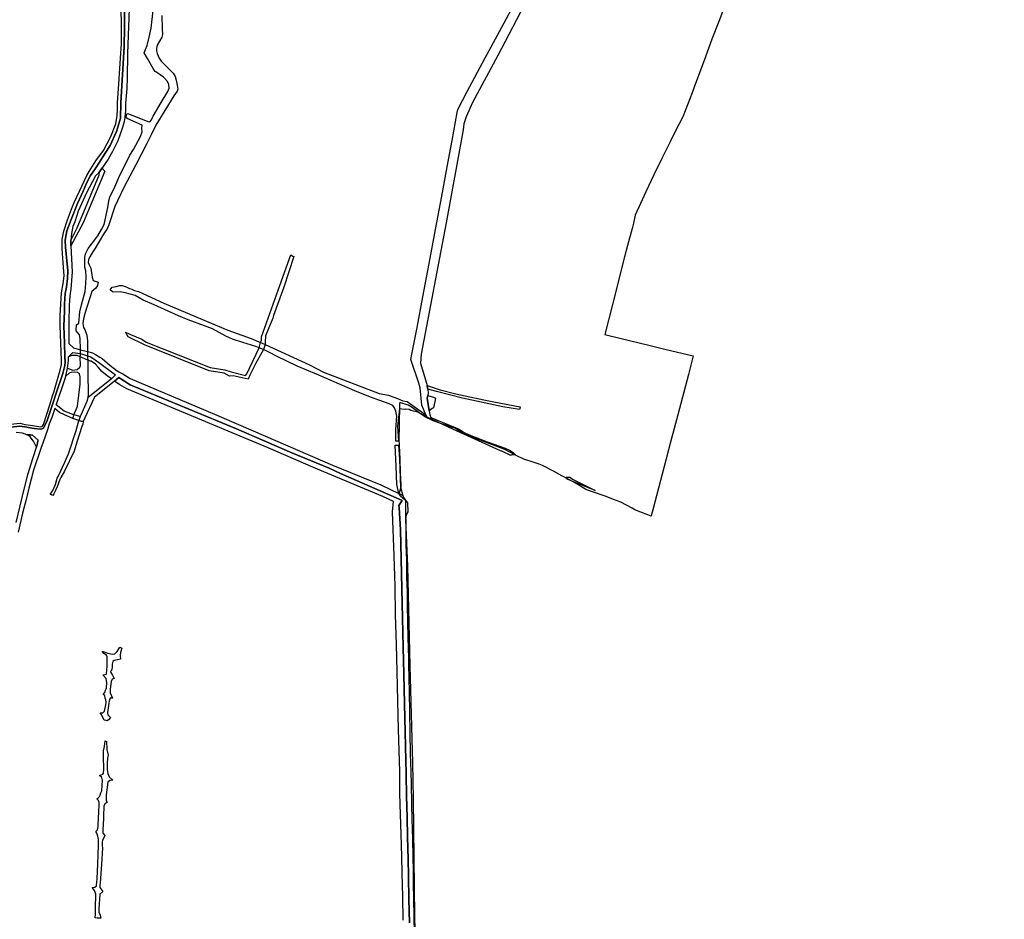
# Model space of a CAD drawing. Header units: metres. Extents: x 89872 to 99175, y 455036 to 468911.
# Tile 17 of 196: x 95980 to 97736, y 458556 to 460160. Entities that reach past the tile are written whole.
import ezdxf

# ---------------------------------------------------------------- set-up
doc = ezdxf.new("R2010")
doc.units = ezdxf.units.M
doc.layers.add('Gemeentegrenzen', color=7, linetype='KG-GEMEENTE')
doc.layers.add('Wegdeel doorgaand', color=1, linetype='Continuous')
doc.layers.add('Waterdeel', color=7, linetype='Continuous', true_color=0x00aaff)
doc.layers.add('Wegdeel', color=7, linetype='Continuous', true_color=0x9a9a9a)
doc.linetypes.add('KG-GEMEENTE', pattern='A,1,-2.25,[5,NLCS.SHX,S=1,R=0,X=0,Y=0],-2.25', length=5.5)

msp = doc.modelspace()

# ---------------------------------------------------------------- linework, layer by layer
at = {"layer": 'Gemeentegrenzen', "flags": 128}
msp.add_lwpolyline([(97736.2, 461461.6), (97722.8, 461451.4), (97643.4, 461391.1), (97637.9, 461386.9), (97635.9, 461384.8), (97632.4, 461381.4), (97629.7, 461379), (97628.5, 461377.9), (97618.3, 461366.6), (97622.9, 461362.1), (97644.5, 461342.1), (97654.1, 461333.2), (97654.8, 461332.5), (97668.2, 461320.1), (97673.5, 461315.2), (97671.2, 461312.8), (97688, 461297), (97704.7, 461281.5), (97703.5, 461280.3), (97703, 461279.7), (97685.6, 461261.7), (97673.9, 461249.2), (97664.5, 461239.7), (97655.5, 461230.1), (97646.9, 461220.5), (97634, 461206.5), (97628.1, 461200.1), (97619.1, 461191.5), (97610.1, 461182.8), (97601.9, 461175), (97593.6, 461164.1), (97583.3, 461150.5), (97575.4, 461140.6), (97556.7, 461120.6), (97540, 461103.1), (97526.5, 461088.5), (97518.1, 461079.9), (97502.9, 461064.2), (97490.7, 461052.3), (97490.4, 461052), (97491, 461052), (97481.8, 461043.2), (97478.3, 461039.5), (97464.3, 461024.7), (97447.3, 461006.8), (97438.9, 460995.2), (97427.6, 460980.2), (97433.1, 460974.8), (97444.1, 460964.3), (97430.9, 460944.4), (97429, 460939), (97426.1, 460933.7), (97423, 460928.7), (97419.9, 460923.5), (97409.7, 460906.4), (97405.5, 460898.7), (97432.6, 460871.3), (97442.4, 460861.8), (97460.7, 460843.5), (97468.7, 460835.3), (97476.3, 460827.4), (97485.3, 460816.7), (97491.4, 460810.6), (97497.6, 460804.9), (97502.7, 460800.2), (97513.2, 460790.8), (97515.3, 460788.8), (97509.7, 460777.8), (97503.7, 460765.9), (97496.9, 460752.8), (97489.1, 460737.3), (97482.3, 460724.1), (97475.1, 460709.2), (97465.6, 460691.7), (97459, 460678), (97448.1, 460655.4), (97436.5, 460632), (97428.8, 460616.3), (97420.1, 460597.6), (97408, 460572.8), (97390.9, 460536.6), (97387.9, 460530.4), (97383.7, 460522.3), (97378.2, 460512.7), (97375.2, 460506.2), (97367.4, 460489.9), (97355.1, 460464.8), (97352.2, 460459.2), (97351.3, 460457.5), (97340.5, 460436.8), (97338.7, 460433.3), (97341, 460432.1), (97335, 460418.3), (97328.7, 460404.9), (97312.8, 460368.3), (97304.7, 460349.9), (97303.9, 460348), (97301.6, 460343.1), (97297.8, 460334.4), (97292, 460321.9), (97282.2, 460299.1), (97272.9, 460277.5), (97267.1, 460263.5), (97255, 460232.1), (97243.6, 460201), (97226.7, 460156.4), (97214.5, 460124.9), (97200.9, 460087), (97190.9, 460060.3), (97183.1, 460039.5), (97179.3, 460029.2), (97162.5, 459986.4), (97148.2, 459959.5), (97139.9, 459942.1), (97125.9, 459913.7), (97111.1, 459883.2), (97096.8, 459853.1), (97077.5, 459811.4), (97074.5, 459796.9), (97072.2, 459787.7), (97064.3, 459757.3), (97058.9, 459736.8), (97049.4, 459699.6), (97043.7, 459677.9), (97023.5, 459598.6), (97052.6, 459591.3), (97102.1, 459579.4), (97133, 459572), (97181.1, 459560.3), (97172.7, 459527.3), (97153.6, 459455.4), (97140.9, 459406.6), (97129.6, 459363.2), (97109.5, 459285.7), (97107.1, 459277.4), (97106.3, 459274.7), (97100.3, 459276.8), (97087.7, 459281.8), (97077.1, 459286.2), (97072.1, 459289.1), (97052.4, 459299.7), (97039.2, 459304.2), (97026, 459309.8), (97018.8, 459312.2), (96990, 459322.5), (96972.7, 459332.8), (96958.3, 459340.9), (96946.9, 459346.7), (96933.1, 459354.3), (96912.5, 459365.2), (96906.5, 459367.2), (96897.4, 459370.3), (96879.4, 459376.3), (96866.6, 459382), (96863, 459383.8), (96845, 459393.8), (96825.2, 459401.3), (96782.3, 459417.1), (96773.9, 459420.3), (96769.3, 459422.9), (96760.3, 459429.3), (96755.9, 459431.4), (96750.3, 459433.4), (96742.3, 459436.2), (96732.3, 459439.4), (96722.9, 459442.9), (96717.3, 459444.9), (96712.4, 459447.3), (96706.4, 459449.9), (96702, 459452.2), (96698.6, 459455), (96692.6, 459459), (96689, 459461.8), (96685, 459465), (96680, 459468.6), (96672.8, 459472.4), (96657.8, 459477.1), (96657.6, 459475.1), (96656.7, 459435.5), (96656, 459412.7), (96657.7, 459376.7), (96658.8, 459351.1), (96659.7, 459331.1), (96659.9, 459326.7), (96656.2, 459313.8), (96656.6, 459313.4), (96657.7, 459312.2), (96658.2, 459311.7), (96659.9, 459310), (96660.3, 459309.6), (96663.5, 459306.8), (96668.2, 459303.6), (96668.1, 459290.3), (96668.3, 459272), (96668.4, 459268.5), (96668.5, 459247.5), (96668.9, 459223.8), (96669.6, 459196), (96670.1, 459166.1), (96670.8, 459139), (96671.1, 459114.6), (96672.2, 459058.4), (96672.7, 459039.5), (96673.3, 459021.3), (96673.6, 459009.3), (96674, 458987), (96674.5, 458960.5), (96675.3, 458925.9), (96675.9, 458887.6), (96676.6, 458851.5), (96677.7, 458818.5), (96678.3, 458798.6), (96679, 458760.9), (96679.5, 458734.2), (96680.3, 458698.8), (96681.1, 458667.3), (96681.5, 458642.2), (96682, 458617.3), (96682.4, 458593.8), (96683, 458559.7), (96683.6, 458531), (96684.4, 458490.9), (96685, 458462.3), (96685.4, 458455.6), (96685.7, 458450.6), (96685.9, 458406.7), (96686.4, 458381.4), (96688, 458326.6), (96689.1, 458297.5), (96689.3, 458290.6), (96690.2, 458266.1), (96690.8, 458245.4), (96691.4, 458221.1), (96691.8, 458203.7), (96692.6, 458178.8), (96692.9, 458163.7), (96693.4, 458144), (96694.1, 458123.3), (96694.8, 458104.6), (96695.5, 458088.9), (96696, 458068.5), (96696.6, 458055.1), (96696.6, 458039.5), (96696.7, 458034.2), (96696.6, 458022), (96696.8, 458011), (96697, 457988.1), (96697.5, 457966.7), (96698.2, 457947.6), (96698.6, 457936.4), (96699.1, 457926), (96700.7, 457864.9), (96702.3, 457822.4), (96703.3, 457771.2), (96703.6, 457760.6), (96704.4, 457757.7), (96704.9, 457756.1), (96706.7, 457751.7), (96706.7, 457748.3), (96706.8, 457733.9), (96706.8, 457732.7), (96707.1, 457718.6), (96708.9, 457669.7), (96710.4, 457613.9), (96711.5, 457560.8), (96713, 457518.3), (96713.4, 457481.3), (96714.5, 457424.2), (96714.5, 457420.8), (96714.4, 457415.6), (96718.4, 457134), (96719.8, 457039.5), (96720.5, 456988.7), (96724.6, 456712.1), (96723.6, 456704), (96722.8, 456698.4), (96721.6, 456694.5), (96720.3, 456690.8), (96718, 456686.5), (96714.5, 456682.2), (96717.7, 456679.6), (96721.2, 456676.9), (96721, 456566.8), (96720.9, 456459.3), (96720.8, 456411.1), (96721.3, 456374.8), (96723, 456237.3), (96724, 456152.7), (96725.3, 456075.1), (96725.8, 456039.5), (96727.9, 455910.5), (96728.7, 455854.7), (96730.3, 455775), (96730.6, 455747.3), (96732.2, 455584.4), (96733.1, 455498.8), (96734.4, 455416.4), (96727.6, 455416.3), (96687.8, 455415.7), (96679.3, 455415.4), (96676.3, 455415.2), (96670.6, 455414.8), (96661.4, 455413.9), (96652.7, 455412.2), (96644.1, 455410.7), (96635.5, 455408.4), (96627.5, 455405.9), (96623.7, 455404.8), (96612.4, 455400.3), (96604.6, 455397), (96597.5, 455393.7), (96590.4, 455390), (96583.6, 455386.1), (96576.7, 455382), (96570.2, 455377.7), (96564.1, 455373.2), (96558.1, 455368.4), (96552, 455363.4), (96546.2, 455357.9), (96540.5, 455352.4), (96533.2, 455344), (96460.4, 455256.8), (96414.5, 455201.8), (96378.3, 455158.5), (96334.2, 455105.7), (96289.7, 455052.5), (96285.3, 455047.2), (96281.4, 455042.5), (96278.9, 455039.5), (96176.6, 455126.5), (96049.6, 455235), (95982, 455291.8), (95946.4, 455321.6), (95918.4, 455344.9), (95871.9, 455383.8), (95754.3, 455482.1), (95730.2, 455501.1), (95705.2, 455523.4), (95702.1, 455525.8), (95695.7, 455530.6), (95695.2, 455531.1), (95682.9, 455531.7), (95670.5, 455540.1), (95646.3, 455556.9), (95636.8, 455565), (95610.3, 455587.3), (95579.4, 455613.1), (95528.1, 455656), (95503.3, 455676.8), (95490.2, 455688.3), (95486.2, 455691.9), (95457.2, 455715.8), (95390.7, 455770.5), (95380, 455779.3), (95351, 455803.3), (95324.7, 455825), (95310.3, 455836.7), (95287, 455855.5), (95284.4, 455857.9), (95282.7, 455858.2), (95280.4, 455857.8), (95279.7, 455857.5), (95277.9, 455856.7), (95276.3, 455855), (95213.1, 455906.1), (95215.7, 455919.9), (95216.6, 455924.6), (95202.2, 455936.6), (95173.2, 455951.4), (95165.6, 455951.5), (95155.2, 455947.1), (95147.6, 455949.7), (95105.4, 455939), (95095.4, 455936.5), (95040.4, 455988.4), (95021.9, 456005.1), (95012.3, 456013.5), (95004, 456021.1), (94988.2, 456035.2), (94983.6, 456039.2), (94983.2, 456039.5), (94977.8, 456044.1), (94965.6, 456054.2), (94944.4, 456071.6), (94891.4, 456115.1), (94831.9, 456169.2), (94814.9, 456183.2), (94792.9, 456201.2), (94785.9, 456207.2), (94779, 456213.2), (94772.9, 456218.2), (94767.5, 456222), (94763, 456225.2), (94758, 456228.5), (94754, 456231.2), (94749, 456234.2), (94744.7, 456237.5), (94741, 456241.2), (94731, 456251.2), (94724, 456260.2), (94721, 456264.2), (94711, 456276.2), (94705, 456284.2), (94701.7, 456287.2), (94698, 456291.2), (94678, 456308.2), (94627.1, 456350.1), (94608.1, 456365.1), (94575.1, 456389.1), (94570.1, 456393.1), (94566.3, 456396), (94563.2, 456399.1), (94560.2, 456402.1), (94555.7, 456406.7), (94553.2, 456410.1), (94550.2, 456414.1), (94547.4, 456417.5), (94545, 456420.8), (94542.2, 456425.1), (94536.7, 456432.7), (94517.6, 456463.6), (94512.2, 456473.2), (94506.8, 456482.7), (94461.4, 456454), (94444.7, 456443.3), (94438.6, 456439.6), (94431.9, 456435.8), (94421.8, 456430.6), (94412, 456426), (94403, 456421.6), (94389.3, 456416), (94367.8, 456405.7), (94356.5, 456399.6), (94346.4, 456393.5), (94335.6, 456386.6), (94326.5, 456380.6), (94314.3, 456372.2), (94298.9, 456362.2), (94290.8, 456357.2), (94285.8, 456354.8), (94279.3, 456352), (94269.1, 456347.5), (94261.1, 456345), (94252.3, 456341.4), (94244.1, 456337.2), (94236.8, 456333.2), (94228.5, 456327.6), (94216.5, 456319.2), (94204, 456310.3), (94201.6, 456308.6), (94199.5, 456306.9), (94197.4, 456304.6), (94194.8, 456300.9), (94190.1, 456290.1), (94185.9, 456275), (94181.5, 456256.1), (94180, 456249.1), (94178, 456241.3), (94175.9, 456235.7), (94173.7, 456231.4), (94171.3, 456226.5), (94165.4, 456217.4), (94156, 456203.2), (94153.6, 456199.3), (94151.7, 456195.1), (94149.4, 456189.6), (94143.9, 456175.1), (94139.9, 456163.5), (94138.2, 456157.5), (94136.5, 456149.9), (94134.7, 456138.3), (94133.8, 456132.1), (94133.7, 456126), (94133.9, 456117.1), (94134.1, 456110.1), (94133.7, 456103.5), (94132.9, 456096.9), (94131.4, 456090.3), (94127.7, 456077.6), (94123.9, 456065.7), (94122.2, 456060.3), (94121.8, 456057.7), (94121.9, 456055.1), (94124.8, 456047), (94127.3, 456041.1), (94128.1, 456039.5), (94137, 456023.2), (94143.3, 456010.8), (94149.6, 455998), (94155.3, 455986.1), (94156.4, 455983.3), (94157.5, 455979.7), (94158.1, 455975.3), (94157.5, 455971.3), (94156.5, 455966), (94152, 455949.6), (94150.4, 455945.4), (94148.2, 455941.6), (94145.3, 455938.1), (94142.3, 455935.2), (94138.9, 455932.8), (94133.3, 455929.7), (94102.1, 455912.8), (94047.9, 455883.7), (94044.1, 455881.7), (94026.3, 455893.8), (93878.4, 455994.9), (93878.4, 455994.9), (93871.9, 455999.6), (93871.3, 456000.1), (93866, 456003.7), (93856.5, 456009.9), (93813.3, 456039.5), (93783.4, 456060.1), (93708.8, 456110.4), (93700.3, 456116.6), (93692.1, 456121.4), (93685.6, 456125), (93681.3, 456126.7), (93674.4, 456128.2), (93664.1, 456128), (93646.1, 456129), (93636.4, 456130.8), (93635.4, 456138.3), (93635.2, 456139.6), (93630.5, 456173.2), (93630.3, 456174.9), (93630.2, 456175.1), (93629.1, 456183.4), (93626.3, 456203), (93625.8, 456207), (93607.6, 456336.4), (93589.6, 456464.4), (93589.5, 456465.3), (93577.1, 456553.2), (93576.2, 456559.7), (93571.8, 456591.1), (93553.8, 456719.4), (93553.7, 456719.5), (93535.8, 456847.6), (93535.4, 456849.8), (93527.8, 456904.4), (93526.4, 456914), (93517.9, 456974.9), (93517.8, 456975.2), (93516.8, 456983.7), (93521.7, 456986.4), (93525.7, 456988.7), (93551.2, 457002.7), (93544.8, 457013.7), (93537.7, 457025.7), (93534.7, 457031.1), (93529.7, 457039.5), (93510.9, 457071.8), (93492.3, 457102.8), (93472.2, 457137.5), (93459.8, 457158.5), (93440.5, 457190.7), (93424.8, 457217.1), (93414.1, 457235.4), (93411, 457240.9), (93402.2, 457256), (93392.2, 457272.6), (93383.4, 457288), (93376.7, 457299.7), (93373.6, 457307.4), (93369.7, 457313.5), (93368.5, 457315.1), (93365.1, 457319.6), (93363.9, 457321.5), (93361.5, 457326.1), (93358, 457331.6), (93344.6, 457354.4), (93326.7, 457384.9), (93312.7, 457408.5), (93302.4, 457426.1), (93295.9, 457437), (93277.6, 457469.2), (93257.9, 457503.5), (93244.6, 457526.3), (93224.7, 457560.7), (93218.3, 457572), (93215.7, 457576.5), (93204.1, 457596.7), (93187.5, 457625.1), (93187.4, 457625.2), (93173.6, 457645.9), (93171.2, 457643.1), (93167.4, 457639.1), (93161.6, 457649.4), (93143.5, 457680.6), (93125.4, 457712.4), (93106.1, 457744.9), (93081.5, 457787.1), (93058.4, 457826.8), (93051.7, 457838.3), (93044.3, 457851.1), (93021.1, 457890.5), (93007.4, 457914.1), (92991, 457942), (92964.9, 457986.7), (92948.2, 458015), (92934.4, 458039.5), (92924.5, 458057.2), (92911.6, 458079.7), (92891.1, 458113.6), (92867.7, 458152.9), (92839.4, 458200.4), (92814.3, 458242.6), (92801.7, 458263.1), (92781.7, 458295.8), (92771.1, 458313), (92751.6, 458344.9), (92729, 458381.7), (92725.9, 458386.8), (92723.7, 458390.8), (92719.9, 458397.8), (92706.3, 458422.6), (92701.1, 458431.9), (92680.1, 458469.6), (92662.1, 458501.9), (92632.6, 458554.7), (92629.8, 458559.7), (92598, 458615.3), (92579.2, 458647.9), (92567, 458669.4), (92553.5, 458692.5), (92546.1, 458705.2), (92479, 458817.9), (92472.4, 458829), (92441.2, 458881.5), (92405, 458942.7), (92402.8, 458946.3), (92347.6, 459039.5), (92336.9, 459057.5), (92287.2, 459142.8), (92243.1, 459217.5), (92237, 459227.8), (92385.3, 459363.7), (92385.9, 459364.3)], dxfattribs=at)
at = {"layer": 'Waterdeel', "lineweight": -3}
for p, q in [((96141.5, 459678.2), (96144.6, 459683.2)), ((96145, 459675.2), (96141.5, 459678.2)), ((96144.6, 459683.2), (96151.8, 459684.4)), ((96146.9, 459674), (96145, 459675.2)), ((96159.2, 459674.5), (96146.9, 459674)), ((96151.8, 459684.4), (96158.3, 459686.2)), ((96158.3, 459686.2), (96162.6, 459685.9)), ((96167.9, 459672.9), (96159.2, 459674.5)), ((96162.6, 459685.9), (96170, 459683.5)), ((96185.6, 459668.3), (96167.9, 459672.9)), ((96170, 459683.5), (96176, 459680.8)), ((96176, 459680.8), (96179.8, 459679.3)), ((96179.8, 459679.3), (96184.8, 459677.2)), ((96184.8, 459677.2), (96191.8, 459675.5)), ((96191.8, 459675.5), (96237.1, 459654.7)), ((96200, 459660), (96185.6, 459668.3)), ((96219.6, 459651.3), (96200, 459660)), ((96237.1, 459654.7), (96294.8, 459629.9)), ((96263.4, 459631.8), (96219.6, 459651.3)), ((96280.5, 459624.8), (96263.4, 459631.8)), ((96309.8, 459614), (96280.5, 459624.8)), ((96294.8, 459629.9), (96351.3, 459606.2)), ((96323.6, 459608.5), (96309.8, 459614)), ((96347.4, 459595.6), (96323.6, 459608.5)), ((96351.3, 459606.2), (96392.6, 459591.4)), ((96359.5, 459590.5), (96347.4, 459595.6)), ((96378, 459584.3), (96359.5, 459590.5)), ((96401.1, 459577.4), (96378, 459584.3)), ((96392.6, 459591.4), (96409.7, 459584.3)), ((96409.7, 459584.3), (96412.7, 459583)), ((96412.7, 459583), (96417.7, 459580.8)), ((96406.9, 459575.1), (96401.1, 459577.4)), ((96409.8, 459573.9), (96406.9, 459575.1)), ((96414.7, 459571.9), (96409.8, 459573.9)), ((96425.5, 459566.8), (96414.7, 459571.9)), ((96417.7, 459580.8), (96496.7, 459544.5)), ((96437.8, 459559.7), (96425.5, 459566.8)), ((96475.1, 459542.1), (96437.8, 459559.7)), ((96509.5, 459528), (96475.1, 459542.1)), ((96496.7, 459544.5), (96521.6, 459531.7)), ((96521.6, 459531.7), (96621.2, 459493.7)), ((96577.5, 459498.2), (96509.5, 459528)), ((96605.7, 459486.7), (96577.5, 459498.2)), ((96638.8, 459475.1), (96605.7, 459486.7)), ((96621.2, 459493.7), (96638, 459490.2)), ((96638, 459490.2), (96653.6, 459484.2)), ((96653.6, 459484.2), (96663.6, 459480.2)), ((96663.6, 459480.2), (96671.3, 459479)), ((96671.3, 459479), (96683.5, 459470.3)), ((96706.8, 459485.2), (96707.8, 459490.1)), ((96710.3, 459462.7), (96706.8, 459485.2)), ((96707.8, 459490.1), (96718, 459487)), ((96718, 459487), (96721.4, 459485.3)), ((96721.4, 459485.3), (96718.2, 459468)), ((96645.2, 459471.8), (96638.8, 459475.1)), ((96648.6, 459467.8), (96645.2, 459471.8)), ((96650.9, 459461.9), (96648.6, 459467.8)), ((96652.5, 459453.1), (96650.9, 459461.9)), ((96657.2, 459465.8), (96653.9, 459435.3)), ((96661.4, 459465.6), (96657.2, 459465.8)), ((96666.8, 459465), (96661.4, 459465.6)), ((96667.5, 459465.2), (96666.8, 459465)), ((96674.4, 459464.6), (96667.5, 459465.2)), ((96677.5, 459463.1), (96674.4, 459464.6)), ((96690.1, 459460.1), (96677.5, 459463.1)), ((96683.5, 459470.3), (96704.1, 459455.2)), ((96705.3, 459452.2), (96690.1, 459460.1)), ((96715.4, 459466.7), (96710.3, 459462.7)), ((96718.2, 459468), (96715.4, 459466.7)), ((96651, 459429), (96652.5, 459453.1)), ((96704.1, 459455.2), (96705.3, 459452.2)), ((96714.7, 459447.6), (96713.5, 459450.6)), ((96713.5, 459450.6), (96764, 459429.7)), ((96745.7, 459432.6), (96714.7, 459447.6)), ((96651, 459415.9), (96651, 459429)), ((96653.9, 459435.3), (96655.4, 459408.6)), ((96837.3, 459391.4), (96745.7, 459432.6)), ((96764, 459429.7), (96772.8, 459424.1)), ((96772.8, 459424.1), (96781.5, 459419.7)), ((96651, 459408.4), (96651, 459415.9)), ((96655.4, 459408.6), (96651, 459408.4)), ((96781.5, 459419.7), (96813.5, 459407.1)), ((96813.5, 459407.1), (96845.9, 459396.2)), ((96649.7, 459401.3), (96655.6, 459401.5)), ((96651.2, 459364.1), (96649.7, 459401.3)), ((96655.6, 459401.5), (96655.8, 459401.5)), ((96655.8, 459401.5), (96657.3, 459376.4)), ((96839.1, 459390.8), (96837.3, 459391.4)), ((96839.7, 459390.3), (96839.1, 459390.8)), ((96855.7, 459383.1), (96839.7, 459390.3)), ((96845.9, 459396.2), (96854.5, 459391.6)), ((96854.5, 459391.6), (96860.5, 459387.6)), ((96657.3, 459376.4), (96658.9, 459326.1)), ((96855.8, 459383.2), (96855.7, 459383.1)), ((96858.4, 459384), (96855.8, 459383.2)), ((96864.5, 459383.8), (96858.4, 459384)), ((96860.5, 459387.6), (96864.5, 459383.8)), ((96652.7, 459331.2), (96651.2, 459364.1)), ((96954.9, 459344.1), (96961.3, 459344.4)), ((96956.4, 459340.8), (96954.9, 459344.1)), ((97006.3, 459320.2), (96956.4, 459340.8)), ((96961.3, 459344.4), (96966.1, 459340.7)), ((96966.1, 459340.7), (97006.3, 459320.2)), ((96656, 459315), (96652.7, 459331.2)), ((96658.9, 459326.1), (96663.6, 459311.4)), ((96663.6, 459311.4), (96656, 459315)), ((96153.7, 459033.2), (96156.5, 459038)), ((96156.5, 459038), (96158.8, 459040.9)), ((96158.8, 459040.9), (96162.3, 459039.3)), ((96162.3, 459039.3), (96159.5, 459031.9)), ((96130.2, 459029.7), (96127.1, 459034.3)), ((96127.1, 459034.3), (96137.4, 459030.5)), ((96134.9, 459027.1), (96130.2, 459029.7)), ((96136.1, 459023.7), (96134.9, 459027.1)), ((96135.8, 459020), (96136.1, 459023.7)), ((96135.9, 459008.5), (96135.8, 459020)), ((96137.4, 459030.5), (96144.6, 459028.9)), ((96144.6, 459028.9), (96149.5, 459029.1)), ((96149.5, 459029.1), (96153.7, 459033.2)), ((96159.5, 459019.8), (96151.6, 459018)), ((96159.5, 459031.9), (96158.9, 459026.5)), ((96158.9, 459026.5), (96159.5, 459019.8)), ((96135.5, 458998.7), (96135.9, 459008.5)), ((96144.7, 459004.7), (96143.4, 458999.5)), ((96145, 459011), (96144.7, 459004.7)), ((96146.3, 459015.8), (96145, 459011)), ((96148.6, 459017.6), (96146.3, 459015.8)), ((96151.6, 459018), (96148.6, 459017.6)), ((96128.3, 458991.9), (96134.5, 458993.1)), ((96134.1, 458985.4), (96128.3, 458991.9)), ((96135.4, 458977.4), (96134.1, 458985.4)), ((96134.5, 458993.1), (96134.9, 458995.3)), ((96134.9, 458995.3), (96135.5, 458998.7)), ((96143.4, 458999.5), (96141.7, 458997.8)), ((96141.7, 458997.8), (96142.6, 458996.2)), ((96142.6, 458996.2), (96145.2, 458991.1)), ((96148.2, 458985.5), (96144.9, 458984.2)), ((96145.2, 458991.1), (96148.2, 458985.5)), ((96133, 458964.4), (96134, 458967)), ((96134, 458967), (96134.8, 458968.9)), ((96134.8, 458968.9), (96135.4, 458977.4)), ((96143.1, 458980.2), (96141, 458966.3)), ((96144.9, 458984.2), (96143.1, 458980.2)), ((96128.6, 458957), (96131.6, 458960.6)), ((96131.8, 458955.1), (96128.6, 458957)), ((96131.6, 458960.6), (96133, 458964.4)), ((96132.2, 458950.1), (96131.8, 458955.1)), ((96133.3, 458947.2), (96132.2, 458950.1)), ((96141.4, 458950.1), (96139.8, 458946.5)), ((96141, 458966.3), (96141.1, 458964.1)), ((96141.1, 458964.1), (96141.3, 458961.4)), ((96141.3, 458961.4), (96141.4, 458959.6)), ((96141.4, 458959.6), (96145.4, 458950.3)), ((96145.4, 458950.3), (96141.4, 458950.1)), ((96131.2, 458927), (96133.8, 458938.4)), ((96134.2, 458943), (96133.3, 458947.2)), ((96133.8, 458938.4), (96134.2, 458943)), ((96139.1, 458941), (96136.6, 458924.8)), ((96139.6, 458944.8), (96139.1, 458941)), ((96139.8, 458946.5), (96139.6, 458944.8)), ((96123.5, 458923.8), (96128.2, 458924)), ((96126.3, 458919.6), (96123.5, 458923.8)), ((96130.5, 458911.2), (96126.3, 458919.6)), ((96128.2, 458924), (96131.2, 458927)), ((96136.6, 458924.8), (96137.4, 458920.2)), ((96137.4, 458920.2), (96141.6, 458915.7)), ((96141.6, 458915.7), (96138.6, 458911.6)), ((96134.3, 458910.3), (96130.5, 458911.2)), ((96136.1, 458909.9), (96134.3, 458910.3)), ((96138.6, 458911.6), (96136.1, 458909.9)), ((96129.2, 458856.1), (96131, 458864.2)), ((96131, 458864.2), (96132.1, 458873.9)), ((96132.1, 458873.9), (96133.8, 458873.3)), ((96133.8, 458873.3), (96134.6, 458873)), ((96134.6, 458873), (96135.1, 458858.7)), ((96129.2, 458852.3), (96129.2, 458856.1)), ((96129.3, 458849.7), (96129.2, 458852.3)), ((96129.3, 458846), (96129.3, 458849.7)), ((96129.9, 458823.8), (96129.3, 458846)), ((96135.1, 458858.7), (96137.6, 458848.8)), ((96137.2, 458846.4), (96136.5, 458842.9)), ((96137.6, 458848.8), (96137.2, 458846.4)), ((96136.5, 458842.9), (96135.7, 458834.9)), ((96135.7, 458834.9), (96136.1, 458823.2)), ((96122.4, 458812.6), (96128.3, 458814.5)), ((96126.3, 458808.6), (96122.4, 458812.6)), ((96128.3, 458814.5), (96129.3, 458816.5)), ((96129.3, 458816.5), (96129.9, 458823.8)), ((96136.1, 458823.2), (96137.3, 458815.9)), ((96137.3, 458815.9), (96139.6, 458810.2)), ((96139.6, 458810.2), (96145.8, 458803.8)), ((96127.7, 458804.1), (96126.3, 458808.6)), ((96126.3, 458785.1), (96127.7, 458804.1)), ((96137.1, 458800.3), (96134.4, 458777.9)), ((96140.6, 458803.4), (96137.1, 458800.3)), ((96145.8, 458803.8), (96140.6, 458803.4)), ((96120, 458772.4), (96122.1, 458774.9)), ((96122.1, 458774.9), (96123.2, 458777.5)), ((96123.2, 458777.5), (96124.7, 458781.2)), ((96124.7, 458781.2), (96126.3, 458785.1)), ((96134.4, 458777.9), (96134, 458774.2)), ((96134, 458774.2), (96134, 458767)), ((96117.6, 458770.6), (96120, 458772.4)), ((96120.2, 458767.7), (96117.6, 458770.6)), ((96119.7, 458724.1), (96121.7, 458759.4)), ((96121.5, 458764.3), (96120.2, 458767.7)), ((96121.7, 458759.4), (96121.5, 458764.3)), ((96130, 458758.5), (96128.6, 458721.5)), ((96132.6, 458762.4), (96130, 458758.5)), ((96136, 458764), (96132.6, 458762.4)), ((96134, 458767), (96136, 458764)), ((96118.9, 458715.5), (96119.6, 458721.5)), ((96119.6, 458721.5), (96119.7, 458724.1)), ((96128.6, 458721.5), (96128.5, 458719.1)), ((96115.5, 458712.7), (96118.9, 458715.5)), ((96117.5, 458709.6), (96115.5, 458712.7)), ((96119.3, 458704.1), (96117.5, 458709.6)), ((96120.4, 458698), (96119.3, 458704.1)), ((96131.7, 458705.4), (96127.6, 458696.7)), ((96128.5, 458719.1), (96128.1, 458709.6)), ((96128.1, 458709.6), (96131.7, 458705.4)), ((96119.2, 458654.7), (96120.3, 458687.6)), ((96120.3, 458687.6), (96120.4, 458691.9)), ((96120.4, 458691.9), (96120.4, 458698)), ((96127.6, 458696.7), (96127, 458693.9)), ((96127, 458693.9), (96127.1, 458691)), ((96127.1, 458691), (96127.2, 458686.8)), ((96127.2, 458686.8), (96127.4, 458683.1)), ((96127.4, 458683.1), (96125.7, 458653.5)), ((96118.2, 458628.3), (96119.2, 458654.7)), ((96125.7, 458653.5), (96123.7, 458621.1)), ((96114, 458613.1), (96116.7, 458615.8)), ((96116.7, 458615.8), (96116.9, 458617.2)), ((96116.9, 458617.2), (96117.4, 458622)), ((96117.4, 458622), (96118.2, 458628.3)), ((96123.1, 458616.2), (96122.6, 458612.6)), ((96123.7, 458621.1), (96123.1, 458616.2)), ((96109.2, 458612.5), (96114, 458613.1)), ((96113.4, 458607.2), (96109.2, 458612.5)), ((96115.7, 458600.7), (96113.4, 458607.2)), ((96115.3, 458575.3), (96115.7, 458600.7)), ((96122.6, 458600.7), (96120.9, 458574.8)), ((96122.6, 458612.6), (96128.1, 458605.5)), ((96128.1, 458605.5), (96122.6, 458600.7)), ((96114.3, 458558.3), (96114.9, 458564.8)), ((96114.9, 458564.8), (96115.2, 458571.5)), ((96115.2, 458571.5), (96115.3, 458575.3)), ((96120.9, 458574.8), (96121, 458570.9)), ((96121, 458570.9), (96121, 458568.8)), ((96121, 458568.8), (96123.3, 458563.1)), ((96123.3, 458563.1), (96124.6, 458557.8)), ((96118.2, 458558.1), (96114.3, 458558.3)), ((96124.6, 458557.8), (96118.2, 458558.1))]:
    msp.add_line(p, q, dxfattribs=at)
msp.add_lwpolyline([(96233.3, 460167.2), (96233.8, 460143.5), (96234.6, 460133.5), (96233.2, 460128.8), (96225.1, 460114.2), (96224, 460109.3), (96224.2, 460104.4), (96225.1, 460099.7), (96228.8, 460091.5), (96232.1, 460086), (96253.9, 460064.8), (96257.1, 460058.7), (96259.2, 460052), (96261, 460043.2), (96261.7, 460035.8), (96260.5, 460032.5), (96254.7, 460024.1), (96222.9, 459972), (96215.6, 459957.2), (96206.7, 459939.1), (96186.8, 459901.2), (96165.8, 459860.5), (96154.3, 459837.1), (96149.9, 459826.7), (96138.8, 459794.4), (96135.2, 459786.1), (96131.1, 459780.6), (96120.1, 459761.2), (96114, 459751.5), (96109.4, 459744.4), (96103.1, 459734.3), (96102.4, 459731.7), (96101.9, 459727), (96103.7, 459722.7), (96107, 459716.8), (96109.4, 459700.9), (96111.2, 459695), (96120, 459692), (96118.8, 459686.1), (96115.6, 459681.4), (96108.4, 459675.5), (96096.6, 459637.8), (96093.5, 459626.4), (96092.7, 459618.2), (96093.7, 459611.1), (96095.9, 459607.3), (96099.9, 459597.6), (96100.7, 459587), (96100.9, 459568.4), (96101, 459564.2), (96101.1, 459560.3), (96101.1, 459557.3), (96101.2, 459553), (96101.7, 459529.4), (96101.9, 459492), (96101.5, 459485.5), (96099.7, 459478.9), (96088.8, 459455), (96087.7, 459452.3), (96086.6, 459448.9), (96085.5, 459445.3), (96074.7, 459449.1), (96075.7, 459452.4), (96076.6, 459455.6), (96082.3, 459468.8), (96083.3, 459470.9), (96087.9, 459509.9), (96087.7, 459523.2), (96086.3, 459528.3), (96083, 459530.7), (96077, 459531.7), (96071.3, 459531.1), (96068.1, 459529.5), (96062.3, 459524.4), (96065.3, 459538.7), (96074.7, 459535.3), (96082.2, 459536.1), (96087.1, 459540.6), (96088.4, 459543.2), (96088, 459558.7), (96088.2, 459561.6), (96088.3, 459564.5), (96088.5, 459567.7), (96088.6, 459571.5), (96088.5, 459572.4), (96088, 459591.5), (96086.4, 459597.8), (96080.5, 459604.9), (96080.7, 459606.9), (96081, 459616), (96085.5, 459619), (96086.9, 459638.8), (96089.9, 459651.7), (96096.6, 459675.2), (96098.1, 459689.3), (96098.7, 459701.6), (96097.7, 459712), (96096, 459718.7), (96095.9, 459723), (96095.8, 459727.1), (96095.9, 459731.9), (96095.9, 459736.2), (96097.3, 459742.3), (96102.2, 459752.2), (96119.2, 459774.4), (96125.7, 459785.7), (96130.3, 459795), (96137.3, 459824.9), (96138.9, 459836.4), (96140.7, 459844.3), (96148, 459857.5), (96158.6, 459882.7), (96161.9, 459889.5), (96176.4, 459918.3), (96182.7, 459928.6), (96195.3, 459951.6), (96198.5, 459960.1), (96197.9, 459965.8), (96198.2, 459971.6), (96173, 459983.2), (96169.9, 459985), (96170.5, 459989.8), (96171.8, 459992.7), (96174.1, 459992.2), (96189.5, 459985.8), (96208.3, 459978.3), (96212.1, 459977.7), (96215.1, 459981.3), (96217.9, 459987.6), (96232.4, 460012.1), (96244.1, 460031.7), (96246.7, 460037.9), (96246.1, 460044.4), (96243.3, 460049.8), (96238, 460055.4), (96236.3, 460057.3), (96223, 460066.7), (96221.4, 460067.8), (96218.1, 460072.7), (96207.6, 460090.5), (96202.2, 460100.7), (96204.6, 460106.6), (96207, 460114.1), (96210.8, 460128.7), (96214.4, 460144.8), (96218.2, 460176.1)], dxfattribs=at)
at = {"layer": 'Wegdeel'}
for p, q in [((96161.4, 460153.9), (96159.5, 460258.3)), ((96167.1, 460191), (96167.1, 460146)), ((96161.6, 460116.8), (96161.4, 460153.9)), ((96167.1, 460146), (96166.4, 460112)), ((96166.4, 460112), (96160.3, 460011.5)), ((96160.5, 460100), (96161.6, 460116.8)), ((96156.8, 460045.8), (96160.5, 460100)), ((96154.5, 460011.5), (96156.8, 460045.8)), ((96154.1, 459999.2), (96154.5, 460011.5)), ((96160.3, 460011.5), (96159.7, 459984.6)), ((96151.2, 459974.2), (96153.8, 459989.1)), ((96153.8, 459989.1), (96154.1, 459999.2)), ((96142.5, 459951.9), (96151.2, 459974.2)), ((96159.7, 459984.6), (96152.5, 459960.6)), ((96129.5, 459926.9), (96142.5, 459951.9)), ((96152.5, 459960.6), (96141.5, 459935.4)), ((96141.5, 459935.4), (96132.1, 459922.1)), ((96115.9, 459908.5), (96129.5, 459926.9)), ((96132.1, 459922.1), (96121, 459904.1)), ((96104.1, 459889.4), (96115.9, 459908.5)), ((96121, 459904.1), (96115.6, 459895.5)), ((96082.6, 459788.7), (96122.4, 459884.3)), ((96086.5, 459854.4), (96099.7, 459882.2)), ((96131.8, 459889.7), (96093.3, 459797.6)), ((96106.2, 459881.9), (96098.8, 459868.3)), ((96099.7, 459882.2), (96104.1, 459889.4)), ((96113.4, 459892.3), (96106.2, 459881.9)), ((96115.6, 459895.5), (96113.4, 459892.3)), ((96120.9, 459887), (96123.2, 459890.2)), ((96122.4, 459884.3), (96120.9, 459887)), ((96123.2, 459890.2), (96127.6, 459896.2)), ((96127.6, 459896.2), (96127.9, 459894.2)), ((96127.9, 459894.2), (96128.9, 459892.6)), ((96128.9, 459892.6), (96131.8, 459889.7)), ((96098.8, 459868.3), (96093.3, 459854.4)), ((96077.3, 459833.8), (96086.5, 459854.4)), ((96093.3, 459854.4), (96083.2, 459832.3)), ((96083.2, 459832.3), (96071.6, 459803.8)), ((96074.2, 459826.8), (96077.3, 459833.8)), ((96065.1, 459802.8), (96074.2, 459826.8)), ((96058.6, 459783.1), (96065.1, 459802.8)), ((96071.6, 459803.8), (96063.8, 459783.4)), ((96093.3, 459797.6), (96071.3, 459756.6)), ((96055.7, 459767.8), (96058.6, 459783.1)), ((96063.8, 459783.4), (96061.6, 459770.2)), ((96071.3, 459766.1), (96082.6, 459788.7)), ((96055.5, 459756.3), (96055.7, 459767.8)), ((96061.6, 459770.2), (96061.1, 459766.3)), ((96061.1, 459766.3), (96061.7, 459754.1)), ((96071.3, 459761.4), (96071.3, 459766.1)), ((96071.3, 459756.6), (96071.3, 459761.4)), ((96055.4, 459751.3), (96055.5, 459756.3)), ((96057.4, 459726.2), (96055.4, 459751.3)), ((96061.7, 459754.1), (96065.8, 459711.9)), ((96444, 459686), (96463.6, 459740.7)), ((96463.6, 459740.7), (96467.4, 459738.5)), ((96059.3, 459703.1), (96057.4, 459726.2)), ((96469, 459737.5), (96451.1, 459682.9)), ((96467.4, 459738.5), (96469, 459737.5)), ((96065.8, 459711.9), (96065.4, 459698.2)), ((96054.4, 459672.9), (96057.7, 459689.5)), ((96057.7, 459689.5), (96059.3, 459703.1)), ((96065.4, 459698.2), (96063.5, 459683)), ((96052.1, 459632.4), (96054.4, 459672.9)), ((96061.2, 459671.6), (96059.6, 459652.5)), ((96063.5, 459683), (96061.2, 459671.6)), ((96411.2, 459594.2), (96444, 459686)), ((96451.1, 459682.9), (96432.9, 459632.7)), ((96059.6, 459652.5), (96059.6, 459639.8)), ((96059.6, 459639.8), (96058.6, 459614.2)), ((96052, 459613.9), (96052.1, 459632.4)), ((96431.2, 459627.9), (96418.4, 459596.5)), ((96432.9, 459632.7), (96431.2, 459627.9)), ((96054.7, 459553), (96052, 459613.9)), ((96058.6, 459614.2), (96059.7, 459582.9)), ((96173.6, 459594.5), (96168.8, 459602.5)), ((96168.8, 459602.5), (96175, 459599.9)), ((96175, 459599.9), (96177.6, 459598.8)), ((96059.7, 459582.9), (96060.5, 459559.1)), ((96202.6, 459580), (96173.6, 459594.5)), ((96177.6, 459598.8), (96197.6, 459590.5)), ((96197.6, 459590.5), (96205.3, 459585.1)), ((96205.3, 459585.1), (96319.7, 459539.6)), ((96406.9, 459575.1), (96409.7, 459584.3)), ((96409.7, 459584.3), (96411, 459588.3)), ((96411, 459588.3), (96411.2, 459594.2)), ((96418.4, 459596.5), (96417.6, 459585)), ((96417.6, 459585), (96417.7, 459580.8)), ((96067.2, 459558.8), (96072.5, 459564.4)), ((96072.5, 459564.4), (96074.7, 459566.8)), ((96074.7, 459566.8), (96088.3, 459564.5)), ((96088.3, 459564.5), (96101.1, 459560.3)), ((96318.1, 459533.9), (96202.6, 459580)), ((96385.3, 459528.2), (96406.9, 459575.1)), ((96414.7, 459571.9), (96400.7, 459546.3)), ((96417.7, 459580.8), (96414.7, 459571.9)), ((96054.7, 459544.9), (96054.7, 459553)), ((96060.9, 459549.5), (96060.2, 459543.3)), ((96060.5, 459559.1), (96060.9, 459549.5)), ((96073.6, 459561), (96067.2, 459558.8)), ((96082.2, 459561), (96073.6, 459561)), ((96088, 459558.7), (96082.2, 459561)), ((96101.2, 459553), (96088, 459558.7)), ((96101.1, 459560.3), (96106.7, 459558.5)), ((96106.4, 459550.8), (96101.2, 459553)), ((96107.1, 459550.9), (96106.4, 459550.8)), ((96106.7, 459558.5), (96120.4, 459549.1)), ((96115.4, 459545.9), (96107.1, 459550.9)), ((96120.4, 459549.1), (96150.7, 459526.6)), ((96040.8, 459496), (96052.3, 459535.3)), ((96057, 459529.1), (96044.7, 459493.8)), ((96052.3, 459535.3), (96054.7, 459544.9)), ((96060.2, 459543.3), (96057, 459529.1)), ((96119.7, 459540.1), (96115.4, 459545.9)), ((96126.5, 459532.5), (96119.7, 459540.1)), ((96135.9, 459525), (96126.5, 459532.5)), ((96344.8, 459529.8), (96318.1, 459533.9)), ((96319.7, 459539.6), (96346.1, 459535.5)), ((96354.2, 459524.3), (96344.8, 459529.8)), ((96346.1, 459535.5), (96357.1, 459531.9)), ((96357.1, 459531.9), (96382.7, 459525.7)), ((96400.7, 459546.3), (96390.4, 459525.9)), ((96143.4, 459519.7), (96135.9, 459525)), ((96147.2, 459523.3), (96143.4, 459519.7)), ((96150.7, 459526.6), (96147.2, 459523.3)), ((96149.3, 459515.6), (96153.2, 459519)), ((96158.6, 459509.1), (96149.3, 459515.6)), ((96153.2, 459519), (96156.8, 459522.2)), ((96156.8, 459522.2), (96176.9, 459509.1)), ((96360.7, 459525), (96354.2, 459524.3)), ((96387.7, 459518.8), (96360.7, 459525)), ((96382.7, 459525.7), (96385.3, 459528.2)), ((96390.4, 459525.9), (96387.7, 459518.8)), ((96038.6, 459489.2), (96040.8, 459496)), ((96171.2, 459501.9), (96158.6, 459509.1)), ((96366.3, 459420.5), (96171.2, 459501.9)), ((96176.9, 459509.1), (96366.7, 459430.6)), ((96707.4, 459503.7), (96706.8, 459507.6)), ((96706.8, 459507.6), (96724.4, 459501.5)), ((96707.8, 459501), (96707.4, 459503.7)), ((96723.6, 459497), (96707.8, 459501)), ((96769.6, 459485.3), (96723.6, 459497)), ((96724.4, 459501.5), (96729.8, 459499.7)), ((96729.8, 459499.7), (96758, 459492.7)), ((96034.1, 459475.1), (96038.6, 459489.2)), ((96044.7, 459493.8), (96038.8, 459475.4)), ((96758, 459492.7), (96774.5, 459489.2)), ((96841.7, 459469.6), (96769.6, 459485.3)), ((96774.5, 459489.2), (96807.9, 459482.1)), ((96807.9, 459482.1), (96825.9, 459478.7)), ((96825.9, 459478.7), (96872.4, 459469.9)), ((96022.3, 459438.2), (96034.1, 459475.1)), ((96036.6, 459468.4), (96028.5, 459443.2)), ((96038.8, 459475.4), (96036.6, 459468.4)), ((96871.7, 459464.8), (96841.7, 459469.6)), ((96871.9, 459466.7), (96871.7, 459464.8)), ((96872.4, 459469.9), (96871.9, 459466.7)), ((96028.5, 459443.2), (96021.6, 459431.3)), ((96080.5, 459427.3), (96085.5, 459445.3)), ((96085.5, 459445.3), (96089.6, 459444.2)), ((96089.6, 459444.2), (96093, 459443.2)), ((96093, 459443.2), (96092.5, 459438.8)), ((95980, 459435), (95878.4, 459424.6)), ((95906.1, 459433.1), (95980.9, 459440.5)), ((95992.6, 459433.6), (95980, 459435)), ((95980.9, 459440.5), (95989.1, 459438.4)), ((95989.1, 459438.4), (95999.4, 459436.7)), ((95998.8, 459432.3), (95992.6, 459433.6)), ((96001.6, 459431.8), (95998.8, 459432.3)), ((95999.4, 459436.7), (96006.4, 459435.7)), ((96005.8, 459431.2), (96001.6, 459431.8)), ((96017.1, 459430.1), (96005.8, 459431.2)), ((96006.4, 459435.7), (96017.6, 459434.1)), ((96021.6, 459431.3), (96017.1, 459430.1)), ((96017.6, 459434.1), (96019.7, 459434.7)), ((96019.7, 459434.7), (96022.3, 459438.2)), ((96067.2, 459386.1), (96080.5, 459427.3)), ((96090.5, 459434.7), (96082.1, 459406.4)), ((96092.5, 459438.8), (96090.5, 459434.7)), ((96366.7, 459430.6), (96465.6, 459387.4)), ((95993.7, 459419.6), (95992.4, 459420)), ((95992.4, 459420), (95999.1, 459419.6)), ((95998.6, 459415.9), (95993.7, 459419.6)), ((96004.3, 459408.2), (95998.6, 459415.9)), ((95999.1, 459419.6), (96003, 459419.4)), ((96003, 459419.4), (96012.8, 459410.1)), ((96009.9, 459397.5), (96004.3, 459408.2)), ((96012.4, 459409.2), (96011.4, 459404.6)), ((96012.8, 459410.1), (96012.4, 459409.2)), ((96082.1, 459406.4), (96076.9, 459390.4)), ((96423.1, 459396.4), (96366.3, 459420.5)), ((96011.4, 459404.6), (96009.9, 459397.5)), ((96076.9, 459390.4), (96059.6, 459354.8)), ((96503.9, 459361.3), (96423.1, 459396.4)), ((96060.7, 459370.7), (96067.2, 459386.1)), ((96465.6, 459387.4), (96531.9, 459360.4)), ((96048.6, 459345.3), (96060.7, 459370.7)), ((96059.6, 459354.8), (96053.3, 459343.7)), ((96627.8, 459309.6), (96503.9, 459361.3)), ((96531.9, 459360.4), (96552.3, 459350.9)), ((96043.9, 459331.2), (96046.9, 459342.4)), ((96051.4, 459340), (96046.7, 459326.9)), ((96046.9, 459342.4), (96048.6, 459345.3)), ((96053.3, 459343.7), (96051.4, 459340)), ((96552.3, 459350.9), (96651.6, 459307.3)), ((96034.5, 459313.4), (96039.2, 459320.4)), ((96039.2, 459320.4), (96043.9, 459331.2)), ((96043.9, 459320.6), (96040.6, 459314.8)), ((96046.7, 459326.9), (96043.9, 459320.6)), ((96036.7, 459312.6), (96034.5, 459313.4)), ((96038.8, 459311.7), (96036.7, 459312.6)), ((96040.6, 459314.8), (96038.8, 459311.7)), ((96646.6, 459300.9), (96627.8, 459309.6)), ((96645.1, 459282.2), (96646.6, 459300.9)), ((96651.6, 459307.3), (96662.3, 459302.6)), ((96662.3, 459302.6), (96658.7, 459297.3)), ((96658.7, 459297.3), (96656.3, 459293.8)), ((96656.3, 459293.8), (96656.6, 459290.3)), ((96656.6, 459290.3), (96659, 459250.2)), ((96647.8, 459203.7), (96645.1, 459282.2)), ((96659, 459250.2), (96660.2, 459198.8)), ((96649.4, 459149.9), (96647.8, 459203.7)), ((96660.2, 459198.8), (96661.5, 459144.9)), ((96650.4, 459098.5), (96649.4, 459149.9)), ((96661.5, 459144.9), (96662.7, 459093.5)), ((96651.9, 459046.1), (96650.4, 459098.5)), ((96662.7, 459093.5), (96664, 459041.1)), ((96653.2, 458997.9), (96651.9, 459046.1)), ((96664, 459041.1), (96665.2, 458993)), ((96654.6, 458944.9), (96653.2, 458997.9)), ((96665.2, 458993), (96666.4, 458939.9)), ((96655.7, 458894.2), (96654.6, 458944.9)), ((96666.4, 458939.9), (96667.6, 458889.3)), ((96657.7, 458819.4), (96655.7, 458894.2)), ((96667.6, 458889.3), (96669.2, 458814.7)), ((96658, 458780.3), (96657.7, 458819.4)), ((96669.2, 458814.7), (96670.1, 458775.4)), ((96659.3, 458742.7), (96658, 458780.3)), ((96670.1, 458775.4), (96670.9, 458738.1)), ((96660.2, 458707.7), (96659.3, 458742.7)), ((96670.9, 458738.1), (96671.7, 458703.1)), ((96661.3, 458668.1), (96660.2, 458707.7)), ((96671.7, 458703.1), (96672.8, 458663.3)), ((96662.1, 458637.8), (96661.3, 458668.1)), ((96672.8, 458663.3), (96673.5, 458633.2)), ((96663.1, 458596.5), (96662.1, 458637.8)), ((96673.5, 458633.2), (96674.3, 458592.1)), ((96664.2, 458554.1), (96663.1, 458596.5)), ((96674.3, 458592.1), (96675, 458549.8))]:
    msp.add_line(p, q, dxfattribs=at)
at = {"layer": 'Wegdeel doorgaand'}
for points in [[(96885.6, 460197.5), (96832.9, 460095.8), (96787.6, 460012.1), (96776, 459986.6), (96771.9, 459974.1), (96770.9, 459963.5), (96740.5, 459797.4), (96696.2, 459563.6), (96694.8, 459547.2), (96706.8, 459507.6), (96707.4, 459503.7), (96707.8, 459501), (96708.6, 459494), (96707.8, 459490.1), (96706.8, 459485.2), (96710.3, 459462.7), (96711.4, 459455.6), (96713.5, 459450.6), (96714.7, 459447.6), (96706.7, 459451.5), (96705.3, 459452.2), (96704.1, 459455.2), (96697.1, 459472.7), (96694.3, 459503.8), (96691.9, 459511.6), (96677.8, 459554.1), (96679.6, 459563.3), (96688.7, 459611.1), (96699.1, 459666), (96710.2, 459725.3), (96721.5, 459785.8), (96732.6, 459845), (96742.5, 459897.8), (96751.3, 459944.4), (96760.5, 459994.4), (96761.4, 459999.7), (96778.1, 460031.7), (96810.4, 460092), (96835.7, 460139), (96865.6, 460194)], [(95878.4, 459424.6), (95980, 459435), (95992.6, 459433.6), (95998.8, 459432.3), (96001.6, 459431.8), (96005.8, 459431.2), (96017.1, 459430.1), (96021.6, 459431.3), (96028.5, 459443.2), (96036.6, 459468.4), (96038.8, 459475.4), (96044.7, 459493.8), (96057, 459529.1), (96060.2, 459543.3), (96060.9, 459549.5), (96060.5, 459559.1), (96059.7, 459582.9), (96058.6, 459614.2), (96059.6, 459639.8), (96059.6, 459652.5), (96061.2, 459671.6), (96063.5, 459683), (96065.4, 459698.2), (96065.8, 459711.9), (96061.7, 459754.1), (96061.1, 459766.3), (96061.6, 459770.2), (96063.8, 459783.4), (96071.6, 459803.8), (96083.2, 459832.3), (96093.3, 459854.4), (96098.8, 459868.3), (96106.2, 459881.9), (96113.4, 459892.3), (96115.6, 459895.5), (96121, 459904.1), (96132.1, 459922.1), (96141.5, 459935.4), (96152.5, 459960.6), (96159.7, 459984.6), (96160.3, 460011.5), (96166.4, 460112), (96167.1, 460146), (96167.1, 460191)], [(96174.9, 460180), (96172.4, 460099.6), (96171.4, 460056.4), (96171, 460037.1), (96168.7, 460011.2), (96168.7, 459998.2), (96167.2, 459985.7), (96166.2, 459978.1), (96163.5, 459967.4), (96154.8, 459944.1), (96145.4, 459924.7), (96137.6, 459911.1), (96132.3, 459903.2), (96127.6, 459896.2), (96123.2, 459890.2), (96120.9, 459887), (96115.3, 459881.4), (96098.8, 459850.9), (96084.5, 459818.2), (96078.4, 459799.7), (96074.8, 459791.3), (96072.5, 459778.9), (96071.3, 459766.1), (96071.3, 459761.4), (96071.3, 459756.6), (96073.5, 459710.5), (96071.3, 459679.7), (96069.3, 459667.4), (96068, 459650.2), (96067.4, 459620.7), (96067.7, 459606.5), (96067.8, 459582.6), (96076.1, 459574.7), (96088.6, 459571.5), (96100.9, 459568.4), (96109.6, 459566.2), (96115.3, 459563.1), (96122.8, 459558.2), (96126.9, 459556), (96140.9, 459544.1), (96153.9, 459534), (96157, 459532.1), (96163.7, 459528.2), (96176.9, 459520.3), (96327.3, 459456.3), (96374.6, 459436.4), (96537.6, 459365.6), (96624, 459330.5), (96656, 459315), (96663.6, 459311.4), (96664.6, 459308.1), (96671.6, 459298.2), (96672.1, 459282.2), (96670.4, 459279.2), (96668.8, 459274.3), (96668.3, 459268), (96671.6, 459185.8), (96676, 459008.1), (96680.3, 458835.1), (96681.8, 458770.9), (96684, 458560.2), (96701.4, 457893.8)], [(96675, 458549.8), (96674.3, 458592.1), (96673.5, 458633.2), (96672.8, 458663.3), (96671.7, 458703.1), (96670.9, 458738.1), (96670.1, 458775.4), (96669.2, 458814.7), (96667.6, 458889.3), (96666.4, 458939.9), (96665.2, 458993), (96664, 459041.1), (96662.7, 459093.5), (96661.5, 459144.9), (96660.2, 459198.8), (96659, 459250.2), (96656.6, 459290.3), (96656.3, 459293.8), (96658.7, 459297.3), (96662.3, 459302.6), (96651.6, 459307.3), (96552.3, 459350.9), (96531.9, 459360.4), (96465.6, 459387.4), (96366.7, 459430.6), (96176.9, 459509.1), (96156.8, 459522.2), (96153.2, 459519), (96149.3, 459515.6), (96113, 459486.4), (96112.7, 459485.6), (96096.2, 459450), (96093, 459443.2), (96089.6, 459444.2), (96085.5, 459445.3), (96074.7, 459449.1), (96059.8, 459455.1), (96050.8, 459459.7), (96042.7, 459466.4), (96037.1, 459450.6), (96032.4, 459439.1), (96029.4, 459428.6), (96021.6, 459406.6), (96017.5, 459395.1), (96004.4, 459356.7), (95996, 459324.7), (95991.2, 459304.7), (95985.2, 459280.3), (95977, 459246.3)], [(95973.4, 459263.3), (95984.3, 459307.8), (95994.4, 459349.2), (96003.7, 459379.2), (96009.9, 459397.5), (96011.4, 459404.6), (96012.4, 459409.2), (96012.8, 459410.1), (96003, 459419.4), (95999.1, 459419.6), (95992.4, 459420), (95985.1, 459422.4), (95973.5, 459423.7)]]:
    msp.add_lwpolyline(points, dxfattribs=at)
msp.add_lwpolyline([(96087.7, 459452.3), (96076.6, 459455.6), (96059, 459461.8), (96045.2, 459473.4), (96045.4, 459474.3), (96061.2, 459520), (96062.3, 459524.4), (96065.3, 459538.7), (96067, 459552.4), (96067.2, 459558.8), (96072.5, 459564.4), (96074.7, 459566.8), (96088.3, 459564.5), (96101.1, 459560.3), (96106.7, 459558.5), (96120.4, 459549.1), (96150.7, 459526.6), (96147.2, 459523.3), (96143.4, 459519.7), (96101.5, 459485.5), (96099.7, 459478.9), (96088.8, 459455)], close=True, dxfattribs=at)

doc.saveas('drawing.dxf')
